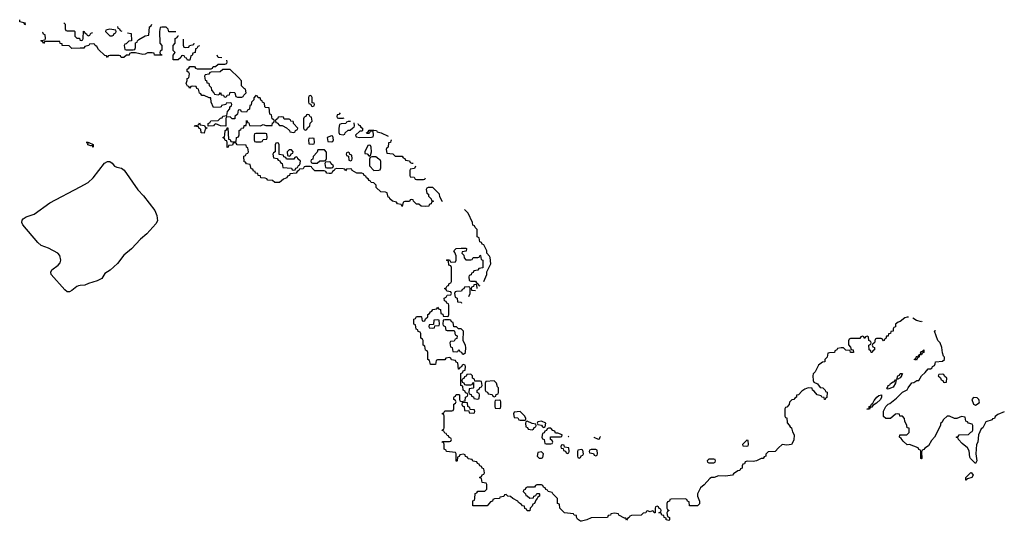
# Model space of a CAD drawing. Header units: inches. Extents: x 2718490 to 2828976, y 856982 to 957410.
# Tile 60 of 63: x 2779487 to 2787833, y 916618 to 920869. Entities that reach past the tile are written whole.
import ezdxf

# ---------------------------------------------------------------- set-up
doc = ezdxf.new("R2010")
doc.units = ezdxf.units.IN
doc.header["$MEASUREMENT"] = 0
for name, color, linetype in [('C7971', 7, 'Continuous'), ('C7972', 7, 'Continuous'), ('C7981', 7, 'Continuous'), ('C7982', 7, 'Continuous')]:
    doc.layers.add(name, color=color, linetype=linetype)

msp = doc.modelspace()

# ---------------------------------------------------------------- linework, layer by layer
at = {"layer": 'C7971', "color": 6}
msp.add_lwpolyline([(2780000, 918615.9), (2779985.4, 918614.6), (2779970, 918608.2), (2779930, 918573.8), (2779910, 918562.4), (2779890, 918562.6), (2779870, 918579.5), (2779755.1, 918710), (2779749.9, 918730), (2779759.6, 918750), (2779811.8, 918788.2), (2779829.9, 918810), (2779834.8, 918830), (2779826.5, 918870), (2779810, 918890.4), (2779730, 918934.3), (2779670, 918956.9), (2779639.7, 918979.7), (2779514.7, 919130), (2779505.6, 919150), (2779509, 919170), (2779517, 919183), (2779541.3, 919198.7), (2779610, 919221.8), (2779743.4, 919316.6), (2780000, 919453.6)], dxfattribs=at)
at = {"layer": 'C7972', "color": 6}
for points in [[(2779530, 920826), (2779522, 920842), (2779488, 920850), (2779487, 920869.4)], [(2779531.4, 920845.5), (2779534, 920830), (2779530, 920826)], [(2779859.8, 920843.9), (2779871.6, 920831.6), (2779872.7, 920792.7), (2779878, 920778), (2779890, 920774), (2779950, 920774), (2779954, 920770), (2779954, 920730), (2779970, 920714), (2779992.7, 920712.7), (2779998, 920698), (2780000, 920697.3)], [(2780000, 920627.4), (2779930, 920626), (2779907.3, 920647.3), (2779848, 920650), (2779846, 920666), (2779830, 920668), (2779826, 920686), (2779710, 920686), (2779698, 920682), (2779690, 920668.7), (2779682, 920682), (2779666, 920690), (2779670, 920694), (2779702, 920698), (2779706, 920710), (2779702, 920742), (2779690, 920746), (2779682, 920762), (2779680.5, 920762.8)]]:
    msp.add_lwpolyline(points, dxfattribs=at)
at = {"layer": 'C7981', "color": 6}
for points in [[(2781050, 919908.7), (2781026, 919910), (2781022, 919942), (2781008, 919948), (2781002, 919962), (2780970, 919966), (2780966, 919970), (2781002, 919978), (2781010, 919994), (2781018, 919978), (2781052.7, 919972.7), (2781058, 919958), (2781074, 919954), (2781074, 919950), (2781058, 919942)], [(2781570, 919906), (2781490, 919906), (2781478, 919902), (2781474, 919890), (2781474, 919850), (2781478, 919838), (2781490, 919834), (2781530, 919834), (2781542, 919838), (2781550, 919854), (2781582, 919858), (2781586, 919870), (2781582, 919902)], [(2781970, 919866), (2781938, 919862), (2781934, 919850), (2781938, 919818), (2781970, 919814), (2781982, 919818), (2781986, 919830), (2781982, 919862)], [(2782130, 919886), (2782094, 919870), (2782098, 919838), (2782130, 919834), (2782142, 919838), (2782146, 919850), (2782142, 919882)], [(2780110, 919789.5), (2780102, 919802), (2780090, 919800.9), (2780065.2, 919810), (2780067.3, 919827.3), (2780049.4, 919830), (2780072, 919830), (2780110, 919810.4)], [(2781670, 919826), (2781658, 919822), (2781654, 919810), (2781654, 919750), (2781638, 919742), (2781634, 919730), (2781638, 919698), (2781670, 919694), (2781678, 919678), (2781692.7, 919672.7), (2781698, 919658), (2781711.6, 919651.6), (2781718, 919618), (2781791.6, 919611.6), (2781798, 919598), (2781810, 919594), (2781822, 919598), (2781828, 919612), (2781842, 919618), (2781850, 919634), (2781862, 919638), (2781866, 919670), (2781846, 919690), (2781842, 919702), (2781830, 919706), (2781818, 919702), (2781810, 919686), (2781750, 919686), (2781742, 919702), (2781727.3, 919707.3), (2781722, 919722), (2781687.3, 919727.3), (2781686, 919810), (2781682, 919822)], [(2781790, 919766), (2781770, 919766), (2781754, 919750), (2781758, 919718), (2781770, 919714), (2781782, 919718), (2781787.3, 919732.7), (2781802, 919738), (2781806, 919750)], [(2782070, 919766), (2782014, 919766), (2782010, 919746), (2781974, 919710), (2781972, 919688), (2781958, 919682), (2781954, 919670), (2781958, 919658), (2781970, 919654), (2782010, 919654), (2782030, 919674), (2782070, 919674), (2782082, 919678), (2782087.3, 919692.7), (2782087.3, 919747.3)], [(2782450, 919806), (2782438, 919802), (2782412, 919750), (2782414, 919734), (2782431.6, 919731.6), (2782450, 919714), (2782462, 919718), (2782468, 919750), (2782466, 919790), (2782462, 919802)], [(2782270, 919746), (2782258, 919742), (2782254, 919730), (2782258, 919718), (2782274, 919714), (2782278, 919678), (2782290, 919674), (2782302, 919678), (2782306, 919690), (2782302, 919722), (2782286, 919726), (2782282, 919742)], [(2782507.3, 919707.3), (2782472.7, 919707.3), (2782458, 919702), (2782452, 919688), (2782452, 919630), (2782490, 919592), (2782530, 919594), (2782542, 919598), (2782547.3, 919612.7), (2782547.3, 919667.3), (2782542, 919682), (2782530, 919686)], [(2782110, 919666), (2782078, 919662), (2782074, 919650), (2782078, 919618), (2782090, 919614), (2782130, 919614), (2782142, 919618), (2782146, 919630), (2782127.3, 919647.3), (2782122, 919662)], [(2783030, 918326), (2782998, 918322), (2782994, 918286), (2782958, 918282), (2782954, 918270), (2782958, 918258), (2782990, 918254), (2783002, 918258), (2783006, 918274), (2783042, 918278), (2783046, 918290), (2783042, 918322)], [(2783130, 918326), (2783090, 918326), (2783078, 918322), (2783074, 918290), (2783078, 918278), (2783094, 918270), (2783098, 918238), (2783110, 918234), (2783170, 918234), (2783174, 918230), (2783178, 918198), (2783194, 918190), (2783192.7, 918167.3), (2783178, 918162), (2783170, 918146), (2783138, 918142), (2783134, 918130), (2783138, 918098), (2783154, 918090), (2783158, 918058), (2783190, 918054), (2783202, 918058), (2783210, 918074), (2783218, 918058), (2783232.7, 918052.7), (2783238, 918038), (2783250, 918034), (2783266, 918050), (2783268, 918090), (2783267.3, 918107.3), (2783246, 918150), (2783248, 918230), (2783230, 918248), (2783208, 918248), (2783190, 918266), (2783167.3, 918267.3), (2783162, 918302), (2783147.3, 918307.3), (2783142, 918322)], [(2787090, 917985.1), (2787069.6, 917990), (2787083.2, 917996.8), (2787090, 918015.5), (2787097.3, 918017.3), (2787108, 918012), (2787109.3, 918030), (2787128, 918032), (2787122.7, 918042.7), (2787130, 918057.3), (2787138.8, 918058.8), (2787146, 918054), (2787146, 918066), (2787152, 918070), (2787150.8, 918050), (2787138, 918042), (2787130, 918029.4), (2787111.1, 918028.9), (2787111.1, 918011.1), (2787098.8, 918001.2)], [(2783310, 917866), (2783278, 917862), (2783272, 917848), (2783258, 917842), (2783252.7, 917827.3), (2783238, 917822), (2783234, 917810), (2783238, 917798), (2783252.7, 917792.7), (2783258, 917778), (2783270, 917774), (2783310, 917774), (2783322, 917778), (2783327.3, 917792.7), (2783334, 917794), (2783334, 917750), (2783330, 917746), (2783298, 917742), (2783294, 917710), (2783298, 917698), (2783312.7, 917692.7), (2783318, 917678), (2783332.7, 917672.7), (2783338, 917658), (2783370, 917654), (2783382, 917658), (2783386, 917690), (2783382, 917702), (2783366, 917710), (2783366, 917730), (2783382, 917738), (2783387.3, 917752.7), (2783402, 917758), (2783406, 917770), (2783402, 917802), (2783390, 917806), (2783346, 917806), (2783342, 917822), (2783326, 917830), (2783326, 917850)], [(2786922, 917822), (2786929.7, 917850), (2786943.9, 917856.1), (2786950, 917870.3), (2786970.8, 917870.8), (2786962, 917858), (2786962.8, 917850), (2786950, 917834), (2786930, 917822)], [(2787310, 917866), (2787278, 917862), (2787274, 917850), (2787292.7, 917832.7), (2787298, 917818), (2787312.7, 917812.7), (2787318, 917798), (2787330, 917794), (2787342, 917798), (2787346, 917830), (2787327.3, 917847.3), (2787322, 917862)], [(2783510, 917808), (2783438, 917802), (2783434, 917790), (2783434, 917730), (2783438, 917718), (2783452.7, 917712.7), (2783458, 917698), (2783492.7, 917692.7), (2783498, 917678), (2783510, 917674), (2783522, 917678), (2783527.3, 917692.7), (2783542, 917698), (2783546, 917710), (2783546, 917750), (2783538, 917758), (2783528, 917790)], [(2786850, 917737.2), (2786840.9, 917740.9), (2786837.2, 917750), (2786844.9, 917755.1), (2786850, 917770.3), (2786864, 917776), (2786870, 917786.8), (2786890, 917800.7), (2786898.6, 917801.4), (2786910, 917818), (2786918, 917818), (2786910.4, 917789.6), (2786890, 917755.3), (2786870, 917746.6)], [(2786669.4, 917569.4), (2786688.7, 917571.3), (2786687, 917590), (2786703.1, 917596.9), (2786706.6, 917610), (2786719.6, 917620.4), (2786730, 917642.8), (2786752.7, 917670), (2786770, 917683), (2786792, 917690), (2786793.4, 917670), (2786782.8, 917650), (2786750, 917619.3), (2786719.6, 917600.4), (2786710, 917586), (2786696.9, 917583.1), (2786690, 917569.4)], [(2783270, 917626), (2783238, 917622), (2783234, 917610), (2783238, 917598), (2783254, 917590), (2783258, 917558), (2783294, 917554), (2783298, 917538), (2783330, 917534), (2783342, 917538), (2783346, 917550), (2783342, 917562), (2783306, 917566), (2783302, 917582), (2783286, 917590), (2783282, 917622)], [(2783550, 917646), (2783518, 917642), (2783514, 917630), (2783514, 917590), (2783518, 917578), (2783550, 917574), (2783562, 917578), (2783566, 917590), (2783566, 917630), (2783562, 917642)], [(2787571.3, 917668.7), (2787558, 917650), (2787571.1, 917611.1), (2787590, 917602), (2787619, 917621), (2787622, 917630), (2787618, 917650), (2787604, 917664)], [(2783730, 917548), (2783678, 917542), (2783674, 917530), (2783678, 917498), (2783710, 917494), (2783718, 917478), (2783730, 917474), (2783770, 917474), (2783778, 917482), (2783778, 917490), (2783768, 917510)], [(2783790, 917466), (2783778, 917462), (2783774, 917450), (2783778, 917418), (2783792, 917412), (2783798, 917398), (2783830, 917394), (2783842, 917398), (2783847.3, 917412.7), (2783862, 917418), (2783866, 917430), (2783862, 917442), (2783830, 917446)], [(2783910, 917466), (2783878, 917462), (2783874, 917450), (2783878, 917438), (2783910, 917434), (2783918, 917418), (2783930, 917414), (2783942, 917418), (2783946, 917450)], [(2783990, 917406), (2783970, 917406), (2783958, 917402), (2783952.7, 917387.3), (2783938, 917382), (2783932.7, 917367.3), (2783918, 917362), (2783914, 917330), (2783918, 917318), (2783934, 917310), (2783938, 917278), (2783950, 917274), (2783990, 917274), (2784002, 917278), (2784006, 917290), (2784002, 917302), (2783986, 917310), (2783987.3, 917332.7), (2784070, 917334), (2784082, 917338), (2784086, 917350), (2784050, 917366), (2784030, 917366), (2784022, 917382), (2784007.3, 917387.3)], [(2784090, 917266), (2784078, 917262), (2784074, 917250), (2784078, 917238), (2784094, 917234), (2784098, 917218), (2784112.7, 917212.7), (2784118, 917198), (2784130, 917194), (2784142, 917198), (2784146, 917210), (2784142, 917242), (2784106, 917246), (2784102, 917262)], [(2785650, 917306), (2785614, 917270), (2785618, 917258), (2785650, 917254), (2785662, 917258), (2785666, 917270), (2785662, 917302)], [(2783910, 917206), (2783878, 917202), (2783874, 917170), (2783890, 917154), (2783910, 917154), (2783922, 917158), (2783926, 917190)], [(2784250, 917226), (2784218, 917222), (2784214, 917210), (2784214, 917170), (2784218, 917158), (2784230, 917154), (2784242, 917158), (2784247.3, 917172.7), (2784262, 917178), (2784266, 917190), (2784262, 917222)], [(2784370, 917226), (2784330, 917226), (2784318, 917222), (2784314, 917210), (2784318, 917198), (2784350, 917194), (2784358, 917178), (2784370, 917174), (2784382, 917178), (2784386, 917190), (2784382, 917222)], [(2785370, 917146), (2785330, 917146), (2785314, 917130), (2785318, 917118), (2785330, 917114), (2785370, 917114), (2785382, 917118), (2785386, 917130), (2785382, 917142)], [(2787506, 916966), (2787508, 916990), (2787550, 917032), (2787554, 917030), (2787570.6, 917010), (2787558, 916990), (2787522, 916978), (2787511, 916969), (2787510, 916966)]]:
    msp.add_lwpolyline(points, close=True, dxfattribs=at)
for points in [[(2781234, 920000), (2781234, 919966), (2781190, 919968.7), (2781150, 919986), (2781138, 919982), (2781130, 919968.7), (2781086, 919966), (2781086, 919990), (2781102, 919998), (2781102.7, 920000)], [(2783072.1, 919325.9), (2783068, 919330), (2783048.4, 919368.4), (2783046, 919390), (2783028.4, 919408.4), (2782990, 919446), (2782950, 919446), (2782938, 919442), (2782934, 919430), (2782938, 919398), (2782951.6, 919391.6), (2782952.7, 919372.7), (2782974, 919350), (2782978, 919338), (2782994, 919330), (2782978, 919322), (2782974, 919310), (2782958, 919302), (2782954, 919290), (2782930, 919286), (2782890, 919288), (2782870, 919306), (2782850, 919306), (2782826, 919330), (2782822, 919342), (2782810, 919346), (2782798, 919342), (2782791.6, 919328.4), (2782752.7, 919327.3), (2782738, 919322), (2782730, 919286), (2782722, 919302), (2782690, 919308), (2782682, 919322), (2782646, 919330), (2782626, 919350), (2782622, 919362), (2782610, 919366), (2782602, 919402), (2782587.3, 919407.3), (2782548, 919410), (2782510, 919448), (2782508, 919468), (2782488, 919488), (2782466, 919490), (2782462, 919502), (2782450, 919506), (2782442, 919522), (2782428, 919528), (2782422, 919542), (2782406, 919550), (2782402, 919562), (2782387.3, 919567.3), (2782346, 919570), (2782306, 919590), (2782302, 919602), (2782290, 919606), (2782258, 919602), (2782250, 919588.7), (2782242, 919602), (2782230, 919606), (2782172.7, 919607.3), (2782158, 919602), (2782154, 919590), (2782138, 919582), (2782130, 919566), (2782110, 919566), (2782090, 919568), (2782082, 919582), (2782067.3, 919587.3), (2781990, 919589.2), (2781966, 919610), (2781962, 919622), (2781950, 919626), (2781910, 919626), (2781898, 919622), (2781890, 919606), (2781858, 919602), (2781854, 919590), (2781838, 919582), (2781830, 919568), (2781778, 919562), (2781774, 919550), (2781758, 919542), (2781751.3, 919530), (2781722, 919518), (2781690, 919488.7), (2781650, 919488.7), (2781630, 919506), (2781590, 919508), (2781582, 919522), (2781567.3, 919527.3), (2781530, 919529), (2781527.3, 919547.3), (2781508, 919550), (2781506, 919566), (2781486, 919570), (2781482, 919582), (2781470, 919586), (2781462, 919602), (2781450, 919606), (2781442, 919642), (2781410, 919648), (2781402, 919662), (2781390, 919666), (2781388.4, 919711.6), (2781402, 919718), (2781410, 919734), (2781422, 919738), (2781426, 919750), (2781422, 919782), (2781408.4, 919788.4), (2781406, 919806), (2781330, 919808), (2781322, 919822), (2781310, 919826), (2781298, 919822), (2781290, 919806), (2781258, 919802), (2781254, 919790), (2781246, 919786), (2781246, 919830), (2781242, 919842), (2781230, 919846), (2781222, 919862), (2781208, 919870), (2781222, 919878), (2781227.3, 919892.7), (2781228.4, 919931.6), (2781242, 919938), (2781246, 919954), (2781250, 919954), (2781258, 919858), (2781270, 919854), (2781278, 919838), (2781290, 919834), (2781322, 919838), (2781326, 919870), (2781342, 919878), (2781347.3, 919892.7), (2781348, 919930), (2781362, 919938), (2781366, 919950), (2781386, 919954), (2781390, 919972), (2781406, 919974), (2781408.6, 920000)], [(2781417, 920000), (2781418, 919998), (2781430, 919994), (2781434, 919974), (2781529.1, 919970.9), (2781550, 919982), (2781572.7, 919972.7), (2781626, 919974), (2781630, 919994), (2781642, 919998), (2781642.7, 920000)], [(2781657.3, 920000), (2781658, 919998), (2781670, 919994), (2781690, 919974), (2781711.6, 919971.6), (2781750, 919954), (2781774, 919930), (2781778, 919918), (2781810, 919914), (2781822, 919918), (2781826, 919930), (2781842, 919938), (2781846, 919950), (2781808, 919990), (2781806.8, 920000)], [(2781894, 920000), (2781894, 919950), (2781898, 919938), (2781910, 919934), (2781922, 919938), (2781927.3, 919952.7), (2781946, 919970), (2781948.4, 919991.6), (2781956.4, 920000)], [(2782257.1, 920000), (2782251.6, 919988.4), (2782212.7, 919987.3), (2782198, 919982), (2782192, 919950), (2782192.7, 919912.7), (2782198, 919898), (2782230, 919894), (2782242, 919898), (2782246, 919910), (2782270, 919932), (2782287.3, 919932.7), (2782310, 919954), (2782322, 919958), (2782326, 919970), (2782322.9, 919995.2)], [(2782354.2, 919990.7), (2782354, 919990), (2782358, 919978), (2782370, 919974), (2782378, 919958), (2782394, 919950), (2782394, 919930), (2782390, 919926), (2782370, 919926), (2782334, 919890), (2782338, 919878), (2782370, 919872), (2782470, 919874), (2782482, 919878), (2782486, 919890), (2782482, 919922), (2782470, 919926), (2782458, 919922), (2782450, 919906), (2782430, 919906), (2782426, 919910), (2782442, 919918), (2782450, 919934), (2782490, 919934), (2782511.6, 919931.6), (2782518, 919918), (2782551.6, 919911.6), (2782611.2, 919883)], [(2782639.7, 919847.1), (2782634, 919846), (2782631.1, 919828.9), (2782614, 919826), (2782611.6, 919788.4), (2782598, 919782), (2782594, 919770), (2782598, 919738), (2782650, 919732), (2782670, 919712), (2782730, 919714), (2782738, 919698), (2782752.7, 919692.7), (2782758, 919678), (2782790, 919674), (2782798, 919658), (2782810, 919654), (2782823.6, 919654)], [(2780000, 919453.6), (2780068.1, 919490), (2780110.5, 919529.5), (2780206.8, 919653.2), (2780230, 919667.8), (2780250, 919668.4), (2780272.2, 919652.2), (2780290, 919628.9), (2780310, 919618.3), (2780350.1, 919610.1), (2780373.5, 919593.5), (2780487.3, 919427.3), (2780536.4, 919376.4), (2780632.1, 919252.1), (2780650.1, 919210), (2780654.4, 919165.6), (2780641.7, 919138.3), (2780565.8, 919054.2), (2780510, 919008), (2780433.6, 918926.4), (2780370, 918875), (2780317.1, 918802.9), (2780253.9, 918746.1), (2780210, 918718), (2780183.6, 918676.4), (2780144.8, 918655.2), (2780070, 918634.4), (2780040.5, 918619.5), (2780000, 918615.9)], [(2782845.5, 919624.7), (2782838, 919622), (2782832.7, 919607.3), (2782798, 919602), (2782794, 919590), (2782794, 919550), (2782798, 919538), (2782830, 919534), (2782838, 919518), (2782850, 919514), (2782910, 919514), (2782922, 919518), (2782925.7, 919529.2)], [(2783420.2, 918651.6), (2783448, 918710), (2783448, 918732), (2783480.4, 918799.6), (2783474.6, 918854.6), (2783470, 918866), (2783446, 918890), (2783446, 918910), (2783422, 918962), (2783408, 918968), (2783402, 918982), (2783387.3, 918987.3), (2783382, 919022), (2783366, 919030), (2783366, 919090), (2783347.3, 919107.3), (2783342, 919122), (2783327.3, 919127.3), (2783326, 919150), (2783288, 919230), (2783257.1, 919260.9)], [(2787019.8, 918349), (2787010, 918349.6), (2786990, 918343.7), (2786950, 918312.3), (2786933.2, 918306.8), (2786912, 918290), (2786910, 918266), (2786898, 918262), (2786891.6, 918248.4), (2786891, 918230), (2786872.7, 918227.3), (2786870, 918208.7), (2786852.7, 918207.3), (2786850, 918188), (2786834, 918186), (2786830, 918166), (2786818, 918162), (2786814, 918150), (2786810, 918148), (2786802, 918162), (2786790, 918166), (2786750, 918166), (2786738, 918162), (2786734, 918130), (2786718, 918122), (2786714, 918110), (2786718, 918098), (2786734, 918090), (2786734, 918070), (2786718, 918062), (2786714, 918050), (2786706, 918050), (2786702, 918062), (2786688, 918070), (2786686, 918110), (2786702, 918118), (2786706, 918130), (2786702, 918142), (2786686, 918150), (2786682, 918182), (2786670, 918186), (2786658, 918182), (2786650, 918166), (2786642, 918182), (2786630, 918186), (2786618, 918182), (2786610, 918166), (2786530, 918166), (2786518, 918162), (2786512.7, 918147.3), (2786512.7, 918112.7), (2786530, 918094), (2786534, 918074), (2786552, 918070), (2786554, 918050), (2786530, 918049), (2786526, 918066), (2786490, 918069), (2786470, 918088), (2786450, 918088), (2786418, 918082), (2786414, 918070), (2786398, 918062), (2786394, 918050), (2786352.7, 918047.3), (2786338, 918042), (2786332, 918010), (2786312, 917990), (2786311.3, 917970), (2786292, 917968), (2786259.6, 917940.4), (2786230, 917886), (2786212, 917868), (2786211.3, 917850), (2786212, 917812), (2786218, 917798), (2786250, 917782), (2786272, 917752), (2786294, 917750), (2786314, 917730), (2786318, 917718), (2786332.7, 917712.7), (2786330, 917666), (2786318, 917662), (2786314, 917650), (2786309.3, 917649.3), (2786306, 917666), (2786286, 917670), (2786282, 917682), (2786248, 917690), (2786222, 917722), (2786208, 917730), (2786206, 917746), (2786170, 917748.7), (2786142, 917738), (2786118, 917722), (2786090, 917688.7), (2786072.7, 917687.3), (2786071.3, 917670), (2786058, 917662), (2786050, 917649), (2786031.6, 917648.4), (2786011.3, 917628.7), (2786010, 917608), (2785990, 917586), (2785978, 917582), (2785974, 917570), (2785974, 917510), (2785978, 917498), (2785990, 917494), (2785992, 917452), (2786010, 917434), (2786018, 917418), (2786030, 917411.3), (2786036.9, 917376.9), (2786050.8, 917350), (2786050, 917306), (2786030.8, 917270), (2785990, 917264), (2785950, 917268), (2785918, 917242), (2785890, 917209.2), (2785832, 917208), (2785811.6, 917188.4), (2785811, 917170), (2785796.9, 917163.1), (2785790, 917149.3), (2785770.9, 917149.1), (2785734, 917130), (2785705.6, 917125.6), (2785652.7, 917127.3), (2785638, 917122), (2785630, 917106), (2785618, 917102), (2785611.1, 917088.9), (2785610, 917069.2), (2785596, 917064), (2785590.8, 917050), (2785573.7, 917046.3), (2785538.8, 917021.2), (2785530, 917009.6), (2785470, 917001.2), (2785410, 917004), (2785374, 916990), (2785350.7, 916989.3), (2785338, 916982), (2785290, 916928), (2785258, 916902), (2785232, 916850), (2785231.3, 916830), (2785250.7, 916789.3), (2785250, 916766), (2785234, 916750), (2785166, 916750), (2785162, 916782), (2785148, 916788), (2785142, 916802), (2785127.3, 916807.3), (2785010, 916806), (2784998, 916802), (2784994, 916790), (2784978, 916782), (2784974, 916770), (2784974, 916730), (2784978, 916718), (2784992, 916710), (2784978, 916702), (2784974, 916690), (2784978, 916658), (2784994, 916650), (2784994, 916630), (2784990, 916626), (2784968, 916630), (2784966, 916646), (2784948.7, 916650), (2784947.3, 916667.3), (2784930, 916668.7), (2784926, 916686), (2784906, 916690), (2784922, 916698), (2784926, 916710), (2784922, 916722), (2784907.3, 916727.3), (2784902, 916742), (2784890, 916746), (2784878, 916742), (2784874, 916730), (2784874, 916690), (2784866, 916690), (2784862, 916702), (2784850, 916706), (2784830, 916698), (2784810, 916706), (2784798, 916702), (2784794, 916690), (2784772, 916688), (2784754, 916670), (2784672.7, 916667.3), (2784658, 916662), (2784654, 916650), (2784638, 916642), (2784630, 916628), (2784626, 916646), (2784614, 916646), (2784566, 916670), (2784562, 916682), (2784530, 916688), (2784498, 916682), (2784494, 916670), (2784474, 916666), (2784470, 916649.2), (2784331.6, 916648.4), (2784294, 916630), (2784250, 916618), (2784240.4, 916620.4), (2784216.4, 916636.4), (2784206, 916654), (2784206, 916666), (2784186, 916670), (2784182, 916682), (2784106, 916690), (2784066, 916730), (2784062, 916762), (2784046, 916770), (2784046, 916810), (2784006, 916850), (2784002, 916862), (2783966, 916870), (2783962, 916882), (2783947.3, 916887.3), (2783942, 916902), (2783927.3, 916907.3), (2783922, 916922), (2783910, 916926), (2783870, 916926), (2783858, 916922), (2783850, 916906), (2783790, 916906), (2783778, 916902), (2783772, 916888), (2783758, 916882), (2783754, 916870), (2783774, 916850), (2783778, 916838), (2783790, 916834), (2783810, 916814), (2783842, 916818), (2783846, 916830), (2783862, 916838), (2783870, 916854), (2783890, 916854), (2783894, 916850), (2783894, 916830), (2783878, 916822), (2783874, 916810), (2783862, 916798), (2783851, 916770), (2783838, 916762), (2783830, 916746), (2783814, 916730), (2783810, 916706), (2783790, 916706), (2783782, 916722), (2783770, 916726), (2783766, 916746), (2783750, 916748), (2783740.4, 916760.4), (2783716.4, 916776.4), (2783708.7, 916788.7), (2783666, 916810), (2783647.3, 916827.3), (2783626, 916830), (2783610, 916846), (2783598, 916842), (2783590, 916828), (2783558, 916822), (2783554, 916810), (2783512.7, 916807.3), (2783498, 916802), (2783494, 916790), (2783478, 916782), (2783450, 916749.2), (2783329.1, 916749.1), (2783328.9, 916791.1), (2783342, 916798), (2783346, 916810), (2783347.3, 916852.7), (2783362, 916858), (2783370, 916874), (2783430, 916874), (2783446, 916890), (2783446, 916930), (2783442, 916942), (2783407.3, 916947.3), (2783402, 916982), (2783386, 916990), (2783402, 916998), (2783407.3, 917012.7), (2783422, 917018), (2783426, 917030), (2783422, 917062), (2783407.3, 917067.3), (2783402, 917082), (2783387.3, 917087.3), (2783382, 917102), (2783367.3, 917107.3), (2783362, 917122), (2783328.4, 917128.4), (2783322, 917142), (2783287.3, 917147.3), (2783282, 917162), (2783267.3, 917167.3), (2783262, 917182), (2783250, 917186), (2783218, 917182), (2783212.7, 917167.3), (2783198, 917162), (2783194, 917130), (2783190, 917126), (2783186, 917130), (2783186, 917190), (2783182, 917202), (2783106, 917210), (2783102, 917222), (2783086, 917230), (2783086, 917270), (2783082, 917282), (2783068, 917290), (2783070, 917294), (2783130, 917294), (2783142, 917298), (2783146, 917310), (2783142, 917322), (2783127.3, 917327.3), (2783122, 917342), (2783110, 917346), (2783102, 917362), (2783090, 917366), (2783082, 917382), (2783068.9, 917388.9), (2783070, 917394), (2783082, 917398), (2783086, 917410), (2783086, 917510), (2783082, 917522), (2783070, 917526), (2783070, 917534), (2783082, 917538), (2783090, 917554), (2783150, 917554), (2783162, 917558), (2783166, 917570), (2783166, 917610), (2783182, 917618), (2783186, 917630), (2783182, 917642), (2783166, 917650), (2783167.3, 917667.3), (2783170, 917674), (2783182, 917678), (2783187.3, 917692.7), (2783210, 917694), (2783214, 917690), (2783214, 917650), (2783218, 917638), (2783230, 917634), (2783262, 917638), (2783266, 917670), (2783282, 917678), (2783286, 917690), (2783282, 917702), (2783267.3, 917707.3), (2783262, 917722), (2783246, 917730), (2783242, 917762), (2783226, 917770), (2783226, 917870), (2783242, 917878), (2783247.3, 917892.7), (2783262, 917898), (2783266, 917930), (2783262, 917942), (2783250, 917946), (2783238, 917942), (2783232.7, 917927.3), (2783218, 917922), (2783212.7, 917907.3), (2783207.3, 917907.3), (2783202, 917962), (2783187.3, 917967.3), (2783182, 917982), (2783147.3, 917987.3), (2783142, 918002), (2783130, 918006), (2783098, 918002), (2783090, 917986), (2783030, 917986), (2783018, 917982), (2783012.7, 917947.3), (2782970, 917946), (2782962, 917982), (2782946, 917990), (2782946, 918050), (2782942, 918062), (2782927.3, 918067.3), (2782922, 918102), (2782906, 918110), (2782906, 918150), (2782902, 918162), (2782886, 918170), (2782886, 918210), (2782882, 918222), (2782866, 918226), (2782862, 918242), (2782847.3, 918247.3), (2782842, 918282), (2782828.4, 918288.4), (2782828, 918330), (2782842, 918338), (2782850, 918354), (2782890, 918354), (2782894, 918350), (2782898, 918318), (2782910, 918314), (2782922, 918318), (2782927.3, 918332.7), (2782946, 918350), (2782946, 918370), (2782962, 918378), (2782970, 918394), (2782982, 918398), (2782990, 918414), (2783022, 918418), (2783030, 918434), (2783038, 918418), (2783052.7, 918412.7), (2783058, 918378), (2783072.7, 918372.7), (2783078, 918358), (2783110, 918354), (2783122, 918358), (2783126, 918370), (2783126, 918450), (2783122, 918462), (2783107.3, 918467.3), (2783102, 918482), (2783087.3, 918487.3), (2783086, 918510), (2783102, 918518), (2783110, 918534), (2783142, 918538), (2783146, 918550), (2783142, 918562), (2783107.3, 918567.3), (2783102, 918582), (2783088, 918590), (2783102, 918598), (2783110, 918614), (2783122, 918618), (2783127.3, 918632.7), (2783142, 918638), (2783146, 918650), (2783146, 918770), (2783142, 918782), (2783126, 918790), (2783122, 918822), (2783106, 918830), (2783110, 918834), (2783130, 918834), (2783138, 918818), (2783150, 918814), (2783182, 918818), (2783187.3, 918832.7), (2783187.3, 918867.3), (2783176.4, 918896.4), (2783166, 918910), (2783186, 918930), (2783230, 918934), (2783270, 918934), (2783274, 918930), (2783272.7, 918907.3), (2783238, 918902), (2783234, 918890), (2783252.7, 918872.7), (2783254, 918850), (2783270, 918834), (2783310, 918834), (2783322, 918838), (2783330, 918854), (2783370, 918854), (2783382, 918858), (2783390, 918874), (2783394, 918870), (2783398, 918838), (2783414, 918830), (2783412.7, 918767.3), (2783378, 918762), (2783370, 918746), (2783338, 918742), (2783332, 918728), (2783318, 918722), (2783312.7, 918707.3), (2783298, 918702), (2783294, 918690), (2783298, 918658), (2783310, 918654), (2783350, 918654), (2783358, 918638), (2783372, 918632), (2783378, 918618), (2783387.7, 918614.8)], [(2783290, 918606), (2783258, 918602), (2783252.7, 918587.3), (2783238, 918582), (2783232.7, 918567.3), (2783190, 918566), (2783178, 918562), (2783174, 918550), (2783178, 918518), (2783194, 918510), (2783198, 918478), (2783230, 918474), (2783233.2, 918467.6)], [(2783294.1, 918523.2), (2783306, 918550), (2783306, 918590), (2783302, 918602), (2783290, 918606)], [(2783350, 918626), (2783338, 918622), (2783332.7, 918607.3), (2783318, 918602), (2783314, 918590), (2783318, 918578), (2783349.7, 918574)], [(2783366, 918590), (2783362, 918622), (2783350, 918626)], [(2787135.1, 918313.1), (2787130.4, 918309.6), (2787090, 918319.3), (2787057.6, 918340.6)], [(2787833.3, 917546.3), (2787777.3, 917522.7), (2787754.9, 917505.1), (2787750, 917489.4), (2787734.4, 917485.6), (2787730, 917478), (2787678, 917462), (2787650.8, 917410), (2787636.9, 917403.1), (2787614.8, 917350), (2787610, 917288), (2787598, 917270), (2787592.7, 917190), (2787601, 917130), (2787590, 917108.7), (2787546, 917150), (2787540.4, 917160.4), (2787536.4, 917216.4), (2787520.4, 917240.4), (2787476.4, 917276.4), (2787446, 917310), (2787442, 917322), (2787426, 917330), (2787442, 917338), (2787450, 917352), (2787530, 917354), (2787550, 917374), (2787562, 917378), (2787566, 917390), (2787566, 917430), (2787562, 917442), (2787528.4, 917448.4), (2787522, 917462), (2787508, 917468), (2787502, 917502), (2787470, 917506), (2787430, 917488), (2787410, 917488), (2787370, 917508), (2787350, 917508), (2787318, 917482), (2787304.7, 917455.3), (2787292.7, 917447.3), (2787292, 917430), (2787242, 917330), (2787216.9, 917303.1), (2787190, 917258), (2787161, 917239), (2787150, 917226), (2787138, 917222), (2787132.7, 917207.3), (2787134, 917150), (2787130, 917148.7), (2787126, 917150), (2787126, 917210), (2787122, 917222), (2787110, 917226), (2787102, 917242), (2787030, 917268), (2787010, 917266), (2786976.4, 917296.4), (2786960.4, 917320.4), (2786946, 917330), (2786948.4, 917351.6), (2787008.4, 917351.6), (2787028, 917370), (2787026, 917406), (2787008.7, 917410), (2787008, 917430), (2786990, 917466), (2786988, 917490), (2786970, 917508), (2786948, 917510), (2786946, 917526), (2786930, 917528), (2786910, 917526), (2786870, 917489), (2786830, 917488.7), (2786810, 917506), (2786810, 917552), (2786829.2, 917590), (2786849.2, 917610), (2786864.1, 917615.9), (2786919.5, 917660.5), (2786970, 917711.3), (2787008.9, 917731.1), (2787018, 917750), (2787050, 917790.7), (2787065.6, 917794.4), (2787091.3, 917811.3), (2787108.7, 917811.3), (2787130, 917852), (2787162, 917878), (2787188.7, 917910), (2787208.4, 917911.6), (2787222, 917918), (2787226, 917930), (2787242, 917938), (2787248, 917952), (2787248.7, 917970), (2787310, 917974), (2787326, 917990), (2787326, 918010), (2787318, 918018), (2787310, 918046), (2787305.1, 918090), (2787289.5, 918129.5), (2787269, 918150), (2787242, 918230), (2787245.2, 918234.8), (2787249.7, 918235.3)], [(2784136.8, 917341.6), (2784138, 917338), (2784142, 917336.7)], [(2784352.8, 917331.2), (2784354, 917330), (2784390, 917314), (2784402, 917318), (2784407.3, 917332.7), (2784410.3, 917335.4)]]:
    msp.add_lwpolyline(points, dxfattribs=at)
at = {"layer": 'C7982', "color": 6}
for points in [[(2780810.3, 920766.5), (2780810, 920766), (2780750, 920766), (2780746, 920790), (2780727.3, 920807.3), (2780692.7, 920807.3), (2780678, 920802), (2780672, 920770), (2780674, 920670), (2780691.1, 920651.1), (2780692, 920610), (2780678, 920602), (2780674, 920590), (2780678, 920578), (2780690, 920574), (2780691.3, 920568.7), (2780630, 920569.2), (2780626, 920586), (2780610, 920588), (2780570, 920588), (2780550, 920578), (2780530, 920575.3), (2780470, 920588), (2780432.7, 920587.3), (2780418, 920582), (2780414, 920570), (2780392, 920568), (2780370, 920548), (2780348.4, 920548.4), (2780342, 920562), (2780330, 920566), (2780250, 920566), (2780238, 920562), (2780230, 920548.7), (2780222, 920562), (2780210, 920566), (2780156.4, 920616.4), (2780142, 920642), (2780126, 920650), (2780122, 920662), (2780110, 920666), (2780078, 920662), (2780074, 920650), (2780038, 920642), (2780030, 920628), (2780000, 920627.4)], [(2780000, 920697.3), (2780010, 920694), (2780022, 920698), (2780026, 920710), (2780027.3, 920772.7), (2780034, 920770), (2780038, 920758), (2780054, 920750), (2780058, 920738), (2780070, 920734), (2780082, 920738), (2780090, 920754), (2780102, 920758), (2780103.7, 920763.2)], [(2780316.3, 920811.6), (2780318, 920798), (2780332.7, 920792.7), (2780338, 920778), (2780351.6, 920773)], [(2780400.8, 920757.5), (2780431.6, 920751.6), (2780434, 920690), (2780412.7, 920687.3), (2780390, 920666), (2780378, 920662), (2780374, 920650), (2780378, 920618), (2780390, 920614), (2780450, 920614), (2780462, 920618), (2780467.3, 920632.7), (2780468, 920672), (2780482, 920678), (2780486, 920690), (2780498, 920702), (2780550, 920732), (2780582, 920738), (2780588, 920810), (2780602, 920818), (2780606.9, 920831.5)], [(2781011.2, 920647.7), (2780998, 920642), (2780990, 920626), (2780978, 920622), (2780974, 920590), (2780954, 920586), (2780950, 920566), (2780938, 920562), (2780930, 920526), (2780910, 920526), (2780902, 920542), (2780890, 920546), (2780882, 920562), (2780870, 920566), (2780858, 920562), (2780854, 920550), (2780830, 920528.7), (2780788, 920530), (2780788, 920570), (2780806, 920590), (2780788.9, 920608.9), (2780788.7, 920651.3), (2780806, 920670), (2780806, 920710), (2780822, 920718), (2780827.3, 920732.7), (2780832.5, 920732.8)], [(2780873.6, 920704.6), (2780872.7, 920652.7), (2780878, 920638), (2780890, 920634), (2780922, 920638), (2780926, 920650), (2780962, 920658), (2780967.2, 920670.2)], [(2781102.7, 920000), (2781107.3, 920012.7), (2781170, 920014), (2781190, 920034), (2781202, 920038), (2781208.4, 920051.6), (2781242, 920058), (2781248.4, 920091.6), (2781267.3, 920112.7), (2781268, 920132), (2781282, 920138), (2781286, 920150), (2781282, 920162), (2781270, 920166), (2781238, 920162), (2781234, 920150), (2781198, 920142), (2781194, 920130), (2781187.3, 920127.3), (2781130, 920126), (2781108.7, 920170), (2781106, 920206), (2781094, 920206), (2781050, 920226), (2781030, 920226), (2781022, 920242), (2781010, 920246), (2781002, 920282), (2780990, 920286), (2780982, 920302), (2780950, 920306), (2780938, 920302), (2780930, 920288), (2780922, 920302), (2780910, 920306), (2780898, 920330), (2780907.3, 920352.7), (2780908, 920370), (2780922, 920378), (2780926, 920410), (2780922, 920422), (2780908, 920430), (2780908, 920450), (2780922, 920458), (2780930, 920474), (2780970, 920472), (2780978, 920458), (2780992.7, 920452.7), (2781110, 920454), (2781122, 920458), (2781128.4, 920471.6), (2781147.3, 920472.7), (2781170, 920492), (2781227.3, 920492.7), (2781242, 920498), (2781246, 920510), (2781244, 920526.3)], [(2781201.1, 920547.6), (2781170, 920548), (2781159.7, 920568.3)], [(2781642.7, 920000), (2781646, 920010), (2781642, 920022), (2781628, 920030), (2781622, 920062), (2781608, 920070), (2781602, 920122), (2781570, 920126), (2781566, 920130), (2781562, 920162), (2781546, 920170), (2781542, 920182), (2781530, 920186), (2781526, 920206), (2781508.4, 920208.4), (2781502, 920222), (2781490, 920226), (2781472.7, 920207.3), (2781472, 920190), (2781452, 920170), (2781450, 920146), (2781438, 920142), (2781434, 920110), (2781418, 920102), (2781410, 920086), (2781368.4, 920088.4), (2781362, 920102), (2781350, 920106), (2781338, 920102), (2781332, 920070), (2781312, 920048), (2781310, 920028), (2781288.4, 920028.4), (2781270, 920046), (2781238, 920042), (2781234, 920030), (2781234, 920000)], [(2781408.6, 920000), (2781410, 920014), (2781417, 920000)], [(2781806.8, 920000), (2781806, 920006), (2781786, 920010), (2781782, 920022), (2781770, 920026), (2781730, 920026), (2781722, 920042), (2781710, 920046), (2781678, 920042), (2781672, 920028), (2781658, 920022), (2781654, 920010), (2781657.3, 920000)], [(2781956.4, 920000), (2781966, 920010), (2781962, 920042), (2781950, 920046), (2781942, 920062), (2781930, 920066), (2781918, 920062), (2781912, 920048), (2781898, 920042), (2781894, 920030), (2781894, 920000)], [(2782204.2, 920079.8), (2782192.7, 920067.3), (2782178, 920062), (2782174, 920050), (2782178, 920038), (2782190, 920034), (2782230, 920034), (2782237.8, 920036.6)], [(2782290.4, 920007.3), (2782272.7, 920007.3), (2782258, 920002), (2782257.1, 920000)]]:
    msp.add_lwpolyline(points, dxfattribs=at)
for points in [[(2780250, 920788), (2780218, 920782), (2780214, 920770), (2780250, 920734), (2780270, 920734), (2780282, 920738), (2780287.3, 920752.7), (2780302, 920758), (2780306, 920770), (2780302, 920782)], [(2781270, 920446), (2781210, 920446), (2781187.3, 920427.3), (2781110, 920426), (2781098, 920422), (2781091.6, 920408.4), (2781058, 920402), (2781054, 920390), (2781058, 920358), (2781070, 920354), (2781074, 920334), (2781090.9, 920330.9), (2781092, 920312), (2781110, 920294), (2781112.7, 920272.7), (2781134, 920250), (2781138, 920238), (2781170, 920234), (2781182, 920238), (2781190, 920252), (2781194, 920234), (2781214, 920230), (2781218, 920218), (2781230, 920214), (2781242, 920218), (2781246, 920230), (2781266, 920234), (2781270, 920254), (2781307.3, 920252.7), (2781312, 920250), (2781318, 920218), (2781332.7, 920212.7), (2781370, 920214), (2781382, 920218), (2781386, 920230), (2781406, 920250), (2781402, 920282), (2781390, 920286), (2781366, 920310), (2781366, 920350), (2781340.4, 920380.4)], [(2781950, 920226), (2781938, 920222), (2781934, 920210), (2781934, 920170), (2781938, 920158), (2781954, 920154), (2781958, 920138), (2781970, 920134), (2781982, 920138), (2781986, 920150), (2781982, 920162), (2781966, 920166), (2781966, 920210), (2781962, 920222)]]:
    msp.add_lwpolyline(points, close=True, dxfattribs=at)

doc.saveas('drawing.dxf')
